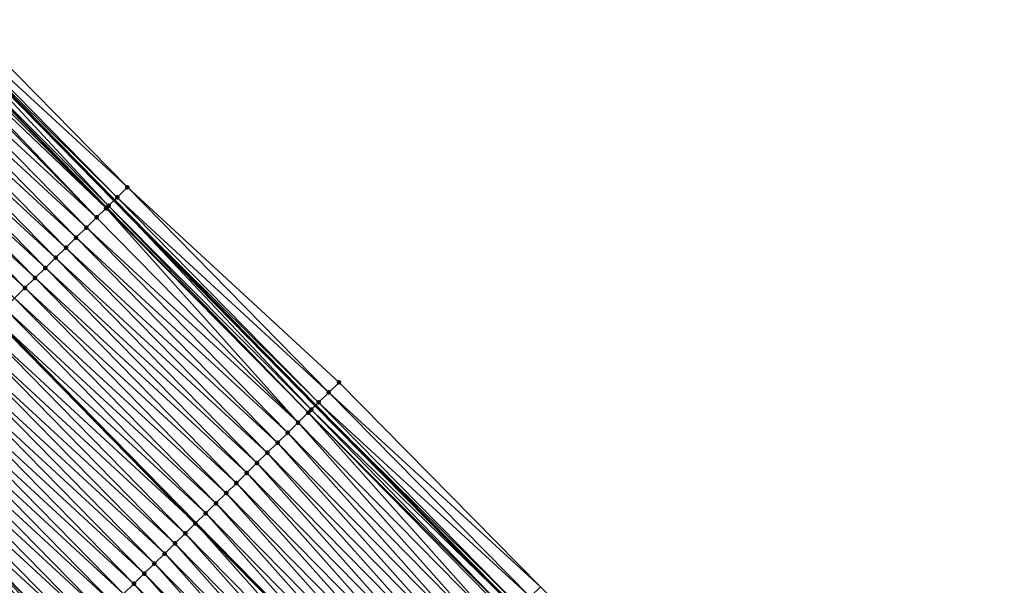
# Model space of a CAD drawing. Header units: feet. Extents: x 2007189 to 2022806, y 818621 to 837694.
# Tile 5 of 256: x 2015014 to 2015083, y 820634 to 820674. Entities that reach past the tile are written whole.
import ezdxf

# ---------------------------------------------------------------- set-up
doc = ezdxf.new("R2010")
doc.units = ezdxf.units.FT
doc.header["$MEASUREMENT"] = 0
for name, color, linetype, lineweight in [('EP_Travel Lane', 172, 'Continuous', 53), ('Road Shots', 141, 'Continuous', 100), ('Road X-Section', 40, 'Continuous', 13), ('STRIPING', 60, 'Continuous', 53)]:
    doc.layers.add(name, color=color, linetype=linetype, lineweight=lineweight)
doc.layers.add('I-77-MM17-21_SB-Surface-Border', color=7, linetype='Continuous')
doc.layers.add('I-77-MM17-21_SB-Surface-TIN', color=7, linetype='Continuous')

msp = doc.modelspace()

# ---------------------------------------------------------------- linework, layer by layer
at = {"layer": 'EP_Travel Lane'}
msp.add_polyline3d([(2014842.275860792, 820849.5650351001, 260.7117928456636), (2014855.724730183, 820834.763242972, 260.5247903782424), (2014869.041121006, 820820.2073636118, 260.323217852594), (2014882.745857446, 820805.6423212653, 260.1184965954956), (2014896.450320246, 820791.0775697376, 259.8783652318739), (2014910.17139129, 820776.4988467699, 259.6398181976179), (2014923.878909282, 820761.9361487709, 259.4603822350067), (2014937.550167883, 820747.4455286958, 259.2970264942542), (2014951.345571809, 820732.9657819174, 259.1412345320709), (2014965.140929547, 820718.4860836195, 258.9779325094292), (2014978.941113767, 820704.161513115, 258.7882111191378), (2014992.852558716, 820689.7938607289, 258.5822450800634), (2015006.715245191, 820675.5115036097, 258.381627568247), (2015020.723628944, 820661.2379424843, 258.2054450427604), (2015034.731847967, 820646.9645492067, 258.0052883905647), (2015048.739892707, 820632.726116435, 257.7976918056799), (2015062.773445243, 820618.478201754, 257.5595994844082), (2015076.762489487, 820604.3064788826, 257.3474256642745), (2015090.885250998, 820590.1470115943, 257.1048472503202), (2015105.008315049, 820575.9872409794, 256.9049549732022), (2015119.12212385, 820562.4036568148, 256.7798236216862)], dxfattribs=at)
at = {"layer": 'I-77-MM17-21_SB-Surface-Border', "color": 3, "linetype": 'Continuous', "lineweight": -3}
msp.add_polyline3d([(2015007.633857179, 820676.4141033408, 258.3049938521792), (2015021.642154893, 820662.140629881, 258.1162974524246), (2015036.363616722, 820648.5681539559, 257.8488560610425), (2015050.368998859, 820634.3330717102, 257.644293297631), (2015064.402348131, 820620.0853633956, 257.379766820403), (2015077.922093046, 820605.4654772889, 257.1767625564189), (2015092.505064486, 820591.7657223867, 256.8846045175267), (2015106.628706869, 820577.6051405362, 256.7826097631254), (2015119.318031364, 820562.6111715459, 256.7732650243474)], dxfattribs=at)
at = {"layer": 'I-77-MM17-21_SB-Surface-TIN', "color": 128, "linetype": 'Continuous', "lineweight": -3}
for points in [[(2015021.642154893, 820662.140629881, 258.1162974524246), (2015007.633857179, 820676.4141033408, 258.3049938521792), (2015006.920583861, 820675.7132170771, 258.3678393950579)], [(2015020.928951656, 820661.4396722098, 258.1893360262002), (2015006.920583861, 820675.7132170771, 258.3678393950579), (2015006.715245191, 820675.5115036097, 258.381627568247)], [(2015020.928951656, 820661.4396722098, 258.1893360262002), (2015021.642154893, 820662.140629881, 258.1162974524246), (2015006.920583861, 820675.7132170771, 258.3678393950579)], [(2015020.336930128, 820660.8580105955, 258.2357842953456), (2015006.715245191, 820675.5115036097, 258.381627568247), (2015006.207207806, 820675.0124354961, 258.4157414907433)], [(2015020.336930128, 820660.8580105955, 258.2357842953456), (2015020.723628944, 820661.2379424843, 258.2054450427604), (2015006.715245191, 820675.5115036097, 258.381627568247)], [(2015020.928951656, 820661.4396722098, 258.1893360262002), (2015006.715245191, 820675.5115036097, 258.381627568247), (2015020.723628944, 820661.2379424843, 258.2054450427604)], [(2015019.501926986, 820660.0383867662, 258.2454953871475), (2015005.683084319, 820674.4978104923, 258.4331052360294), (2015005.49364662, 820674.3118425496, 258.4367160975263)], [(2015020.159686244, 820660.6840056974, 258.2397027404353), (2015006.004872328, 820674.8137385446, 258.4245038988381), (2015005.683084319, 820674.4978104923, 258.4331052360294)], [(2015019.501926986, 820660.0383867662, 258.2454953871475), (2015020.159686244, 820660.6840056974, 258.2397027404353), (2015005.683084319, 820674.4978104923, 258.4331052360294)], [(2015020.159686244, 820660.6840056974, 258.2397027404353), (2015006.207207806, 820675.0124354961, 258.4157414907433), (2015006.004872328, 820674.8137385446, 258.4245038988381)], [(2015020.159686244, 820660.6840056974, 258.2397027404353), (2015020.21558834, 820660.7388776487, 258.2390907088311), (2015006.207207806, 820675.0124354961, 258.4157414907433)], [(2015020.21558834, 820660.7388776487, 258.2390907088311), (2015020.336930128, 820660.8580105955, 258.2357842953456), (2015006.207207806, 820675.0124354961, 258.4157414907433)], [(2015019.501926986, 820660.0383867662, 258.2454953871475), (2015005.49364662, 820674.3118425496, 258.4367160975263), (2015004.780083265, 820673.6112518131, 258.4573752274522)], [(2015018.788373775, 820659.337785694, 258.2676295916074), (2015004.780083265, 820673.6112518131, 258.4573752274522), (2015004.06656433, 820672.9106158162, 258.4844952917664)], [(2015018.788373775, 820659.337785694, 258.2676295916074), (2015019.501926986, 820660.0383867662, 258.2454953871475), (2015004.780083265, 820673.6112518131, 258.4573752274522)], [(2015018.074837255, 820658.637167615, 258.2921915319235), (2015004.06656433, 820672.9106158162, 258.4844952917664), (2015003.353068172, 820672.2099566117, 258.514928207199)], [(2015018.074837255, 820658.637167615, 258.2921915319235), (2015018.788373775, 820659.337785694, 258.2676295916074), (2015004.06656433, 820672.9106158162, 258.4844952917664)], [(2015017.361378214, 820657.9364705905, 258.3280229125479), (2015003.353068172, 820672.2099566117, 258.514928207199), (2015002.639577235, 820671.5092920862, 258.5461206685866)], [(2015017.361378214, 820657.9364705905, 258.3280229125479), (2015018.074837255, 820658.637167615, 258.2921915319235), (2015003.353068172, 820672.2099566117, 258.514928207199)], [(2015016.647876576, 820657.2358169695, 258.3576584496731), (2015002.639577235, 820671.5092920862, 258.5461206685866), (2015001.926046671, 820670.8086679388, 258.5715492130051)], [(2015016.647876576, 820657.2358169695, 258.3576584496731), (2015017.361378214, 820657.9364705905, 258.3280229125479), (2015002.639577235, 820671.5092920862, 258.5461206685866)], [(2015015.934332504, 820656.5352065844, 258.3811220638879), (2015001.926046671, 820670.8086679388, 258.5715492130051), (2015001.212515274, 820670.1080446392, 258.5968567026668)], [(2015015.934332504, 820656.5352065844, 258.3811220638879), (2015016.647876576, 820657.2358169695, 258.3576584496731), (2015001.926046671, 820670.8086679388, 258.5715492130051)], [(2015015.220802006, 820655.8345823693, 258.406559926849), (2015001.212515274, 820670.1080446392, 258.5968567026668), (2015000.498988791, 820669.4074163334, 258.6228788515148)], [(2015015.220802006, 820655.8345823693, 258.406559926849), (2015015.934332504, 820656.5352065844, 258.3811220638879), (2015001.212515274, 820670.1080446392, 258.5968567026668)], [(2015014.507288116, 820655.1339412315, 258.4344134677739), (2015000.498988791, 820669.4074163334, 258.6228788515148), (2014999.78548125, 820668.7067687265, 258.6516562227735)], [(2015014.507288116, 820655.1339412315, 258.4344134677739), (2015015.220802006, 820655.8345823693, 258.406559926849), (2015000.498988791, 820669.4074163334, 258.6228788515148)], [(2015013.79377487, 820654.4332994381, 258.4623606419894), (2015014.507288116, 820655.1339412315, 258.4344134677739), (2014999.78548125, 820668.7067687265, 258.6516562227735)], [(2015035.650364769, 820647.8672459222, 257.9148095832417), (2015021.642154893, 820662.140629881, 258.1162974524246), (2015020.928951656, 820661.4396722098, 258.1893360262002)], [(2015035.650364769, 820647.8672459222, 257.9148095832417), (2015036.363616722, 820648.5681539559, 257.8488560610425), (2015021.642154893, 820662.140629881, 258.1162974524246)], [(2015034.937165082, 820647.1662846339, 257.9883651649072), (2015020.928951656, 820661.4396722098, 258.1893360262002), (2015020.723628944, 820661.2379424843, 258.2054450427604)], [(2015034.937165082, 820647.1662846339, 257.9883651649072), (2015035.650364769, 820647.8672459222, 257.9148095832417), (2015020.928951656, 820661.4396722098, 258.1893360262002)], [(2015033.510162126, 820645.764977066, 258.0476841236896), (2015020.159686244, 820660.6840056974, 258.2397027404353), (2015019.501926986, 820660.0383867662, 258.2454953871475)], [(2015034.223795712, 820646.4654962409, 258.0372400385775), (2015020.21558834, 820660.7388776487, 258.2390907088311), (2015020.159686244, 820660.6840056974, 258.2397027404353)], [(2015033.510162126, 820645.764977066, 258.0476841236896), (2015034.223795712, 820646.4654962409, 258.0372400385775), (2015020.159686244, 820660.6840056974, 258.2397027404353)], [(2015034.223795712, 820646.4654962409, 258.0372400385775), (2015020.336930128, 820660.8580105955, 258.2357842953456), (2015020.21558834, 820660.7388776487, 258.2390907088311)], [(2015034.432438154, 820646.6703624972, 258.0299671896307), (2015020.723628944, 820661.2379424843, 258.2054450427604), (2015020.336930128, 820660.8580105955, 258.2357842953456)], [(2015034.223795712, 820646.4654962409, 258.0372400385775), (2015034.432438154, 820646.6703624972, 258.0299671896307), (2015020.336930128, 820660.8580105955, 258.2357842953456)], [(2015034.937165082, 820647.1662846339, 257.9883651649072), (2015020.723628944, 820661.2379424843, 258.2054450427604), (2015034.731847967, 820646.9645492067, 258.0052883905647)], [(2015034.432438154, 820646.6703624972, 258.0299671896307), (2015034.731847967, 820646.9645492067, 258.0052883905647), (2015020.723628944, 820661.2379424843, 258.2054450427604)], [(2015033.510162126, 820645.764977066, 258.0476841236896), (2015019.501926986, 820660.0383867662, 258.2454953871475), (2015018.788373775, 820659.337785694, 258.2676295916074)], [(2015032.796600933, 820645.0643841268, 258.0686580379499), (2015018.788373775, 820659.337785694, 258.2676295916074), (2015018.074837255, 820658.637167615, 258.2921915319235)], [(2015032.796600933, 820645.0643841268, 258.0686580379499), (2015033.510162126, 820645.764977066, 258.0476841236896), (2015018.788373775, 820659.337785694, 258.2676295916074)], [(2015032.083054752, 820644.3637758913, 258.0918154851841), (2015018.074837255, 820658.637167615, 258.2921915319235), (2015017.361378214, 820657.9364705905, 258.3280229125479)], [(2015032.083054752, 820644.3637758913, 258.0918154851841), (2015032.796600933, 820645.0643841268, 258.0686580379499), (2015018.074837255, 820658.637167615, 258.2921915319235)], [(2015031.369559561, 820643.6631157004, 258.122389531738), (2015017.361378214, 820657.9364705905, 258.3280229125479), (2015016.647876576, 820657.2358169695, 258.3576584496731)], [(2015031.369559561, 820643.6631157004, 258.122389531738), (2015032.083054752, 820644.3637758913, 258.0918154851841), (2015017.361378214, 820657.9364705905, 258.3280229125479)], [(2015030.656038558, 820642.9624818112, 258.1492090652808), (2015016.647876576, 820657.2358169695, 258.3576584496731), (2015015.934332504, 820656.5352065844, 258.3811220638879)], [(2015030.656038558, 820642.9624818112, 258.1492090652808), (2015031.369559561, 820643.6631157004, 258.122389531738), (2015016.647876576, 820657.2358169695, 258.3576584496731)], [(2015029.942506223, 820642.2618594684, 258.174380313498), (2015015.934332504, 820656.5352065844, 258.3811220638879), (2015015.220802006, 820655.8345823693, 258.406559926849)], [(2015029.942506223, 820642.2618594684, 258.174380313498), (2015030.656038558, 820642.9624818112, 258.1492090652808), (2015015.934332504, 820656.5352065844, 258.3811220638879)], [(2015029.228957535, 820641.5612537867, 258.1971732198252), (2015015.220802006, 820655.8345823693, 258.406559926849), (2015014.507288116, 820655.1339412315, 258.4344134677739)], [(2015029.228957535, 820641.5612537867, 258.1971732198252), (2015029.942506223, 820642.2618594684, 258.174380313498), (2015015.220802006, 820655.8345823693, 258.406559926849)], [(2015028.515472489, 820640.8605832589, 258.2292228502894), (2015014.507288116, 820655.1339412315, 258.4344134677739), (2015013.79377487, 820654.4332994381, 258.4623606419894)], [(2015028.515472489, 820640.8605832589, 258.2292228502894), (2015029.228957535, 820641.5612537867, 258.1971732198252), (2015014.507288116, 820655.1339412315, 258.4344134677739)], [(2015027.80195514, 820640.1599456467, 258.2565738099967), (2015013.79377487, 820654.4332994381, 258.4623606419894), (2015013.080262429, 820653.7326568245, 258.4904248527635)], [(2015027.80195514, 820640.1599456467, 258.2565738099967), (2015028.515472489, 820640.8605832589, 258.2292228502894), (2015013.79377487, 820654.4332994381, 258.4623606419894)], [(2015027.088451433, 820639.4592941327, 258.2859092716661), (2015013.080262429, 820653.7326568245, 258.4904248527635), (2015012.366704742, 820653.0320603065, 258.511908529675)], [(2015027.088451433, 820639.4592941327, 258.2859092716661), (2015027.80195514, 820640.1599456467, 258.2565738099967), (2015013.080262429, 820653.7326568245, 258.4904248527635)], [(2015011.653176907, 820652.3314333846, 258.5377332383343), (2015026.374899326, 820638.7586919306, 258.3082050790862), (2015012.366704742, 820653.0320603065, 258.511908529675)], [(2015027.088451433, 820639.4592941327, 258.2859092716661), (2015012.366704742, 820653.0320603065, 258.511908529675), (2015026.374899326, 820638.7586919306, 258.3082050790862)], [(2015025.661384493, 820638.0580517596, 258.3359216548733), (2015011.653176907, 820652.3314333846, 258.5377332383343), (2015010.939688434, 820651.6307663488, 258.5692837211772)], [(2015025.661384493, 820638.0580517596, 258.3359216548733), (2015026.374899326, 820638.7586919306, 258.3082050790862), (2015011.653176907, 820652.3314333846, 258.5377332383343)], [(2015024.947875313, 820637.3574058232, 258.364460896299), (2015010.939688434, 820651.6307663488, 258.5692837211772), (2015010.226178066, 820650.9301216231, 258.5976494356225)], [(2015024.947875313, 820637.3574058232, 258.364460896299), (2015025.661384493, 820638.0580517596, 258.3359216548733), (2015010.939688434, 820651.6307663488, 258.5692837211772)], [(2015024.234357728, 820636.6567684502, 258.3917777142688), (2015010.226178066, 820650.9301216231, 258.5976494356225), (2015009.512632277, 820650.2295129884, 258.6208632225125)], [(2015024.234357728, 820636.6567684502, 258.3917777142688), (2015024.947875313, 820637.3574058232, 258.364460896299), (2015010.226178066, 820650.9301216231, 258.5976494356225)], [(2015023.520835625, 820635.9561356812, 258.4184373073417), (2015009.512632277, 820650.2295129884, 258.6208632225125), (2015008.799145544, 820649.5288441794, 258.65266682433)], [(2015023.520835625, 820635.9561356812, 258.4184373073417), (2015024.234357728, 820636.6567684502, 258.3917777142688), (2015009.512632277, 820650.2295129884, 258.6208632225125)], [(2015022.807313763, 820635.2555026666, 258.4451319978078), (2015008.799145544, 820649.5288441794, 258.65266682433), (2015008.085645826, 820648.8281886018, 258.6825816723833)], [(2015022.807313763, 820635.2555026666, 258.4451319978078), (2015023.520835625, 820635.9561356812, 258.4184373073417), (2015008.799145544, 820649.5288441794, 258.65266682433)], [(2015022.093824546, 820634.5548363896, 258.4765748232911), (2015008.085645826, 820648.8281886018, 258.6825816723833), (2015007.3721193, 820648.1275603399, 258.7085972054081)], [(2015022.093824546, 820634.5548363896, 258.4765748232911), (2015022.807313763, 820635.2555026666, 258.4451319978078), (2015008.085645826, 820648.8281886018, 258.6825816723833)], [(2015050.368998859, 820634.3330717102, 257.644293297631), (2015036.363616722, 820648.5681539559, 257.8488560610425), (2015035.650364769, 820647.8672459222, 257.9148095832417)], [(2015021.380295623, 820633.8542105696, 258.5022424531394), (2015007.3721193, 820648.1275603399, 258.7085972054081), (2015006.658603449, 820647.426921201, 258.7361654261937)], [(2015021.380295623, 820633.8542105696, 258.5022424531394), (2015022.093824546, 820634.5548363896, 258.4765748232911), (2015007.3721193, 820648.1275603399, 258.7085972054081)], [(2015049.657123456, 820633.6307654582, 257.7184883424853), (2015035.650364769, 820647.8672459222, 257.9148095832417), (2015034.937165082, 820647.1662846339, 257.9883651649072)], [(2015049.657123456, 820633.6307654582, 257.7184883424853), (2015050.368998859, 820634.3330717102, 257.644293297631), (2015035.650364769, 820647.8672459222, 257.9148095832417)], [(2015020.666769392, 820633.1535820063, 258.5283016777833), (2015006.658603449, 820647.426921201, 258.7361654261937), (2015005.945076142, 820646.7262937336, 258.7620675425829)], [(2015020.666769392, 820633.1535820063, 258.5283016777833), (2015021.380295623, 820633.8542105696, 258.5022424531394), (2015006.658603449, 820647.426921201, 258.7361654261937)], [(2015034.432438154, 820646.6703624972, 258.0299671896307), (2015048.739892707, 820632.726116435, 257.7976918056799), (2015034.731847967, 820646.9645492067, 258.0052883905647)], [(2015048.945176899, 820632.9285314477, 257.7834295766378), (2015034.937165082, 820647.1662846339, 257.9883651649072), (2015034.731847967, 820646.9645492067, 258.0052883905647)], [(2015048.945176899, 820632.9285314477, 257.7834295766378), (2015034.731847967, 820646.9645492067, 258.0052883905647), (2015048.739892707, 820632.726116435, 257.7976918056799)], [(2015048.945176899, 820632.9285314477, 257.7834295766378), (2015049.657123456, 820633.6307654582, 257.7184883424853), (2015034.937165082, 820647.1662846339, 257.9883651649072)], [(2015019.953241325, 820632.4529553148, 258.5540937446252), (2015005.945076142, 820646.7262937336, 258.7620675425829), (2015005.231543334, 820646.0256718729, 258.787169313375)], [(2015019.953241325, 820632.4529553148, 258.5540937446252), (2015020.666769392, 820633.1535820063, 258.5283016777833), (2015005.945076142, 820646.7262937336, 258.7620675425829)], [(2015047.520675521, 820631.5246809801, 257.8342060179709), (2015034.223795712, 820646.4654962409, 258.0372400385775), (2015033.510162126, 820645.764977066, 258.0476841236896)], [(2015048.343346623, 820632.335112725, 257.8252420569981), (2015034.432438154, 820646.6703624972, 258.0299671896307), (2015034.223795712, 820646.4654962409, 258.0372400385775)], [(2015047.520675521, 820631.5246809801, 257.8342060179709), (2015048.233084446, 820632.2264455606, 257.8293968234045), (2015034.223795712, 820646.4654962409, 258.0372400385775)], [(2015048.233084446, 820632.2264455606, 257.8293968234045), (2015048.343346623, 820632.335112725, 257.8252420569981), (2015034.223795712, 820646.4654962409, 258.0372400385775)], [(2015048.343346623, 820632.335112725, 257.8252420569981), (2015048.739892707, 820632.726116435, 257.7976918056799), (2015034.432438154, 820646.6703624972, 258.0299671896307)], [(2015019.239720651, 820631.752321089, 258.5809612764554), (2015005.231543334, 820646.0256718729, 258.787169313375), (2015004.518004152, 820645.3250565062, 258.8113440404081)], [(2015019.239720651, 820631.752321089, 258.5809612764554), (2015019.953241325, 820632.4529553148, 258.5540937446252), (2015005.231543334, 820646.0256718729, 258.787169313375)], [(2015046.80834599, 820630.8228357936, 257.8493405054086), (2015033.510162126, 820645.764977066, 258.0476841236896), (2015032.796600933, 820645.0643841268, 258.0686580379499)], [(2015046.80834599, 820630.8228357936, 257.8493405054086), (2015047.520675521, 820631.5246809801, 257.8342060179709), (2015033.510162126, 820645.764977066, 258.0476841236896)], [(2015018.52617954, 820631.0517076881, 258.60485610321), (2015004.518004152, 820645.3250565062, 258.8113440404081), (2015003.804452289, 820644.6244540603, 258.8336743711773)], [(2015018.52617954, 820631.0517076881, 258.60485610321), (2015019.239720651, 820631.752321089, 258.5809612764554), (2015004.518004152, 820645.3250565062, 258.8113440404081)], [(2015046.096114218, 820630.1208913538, 257.877188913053), (2015032.796600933, 820645.0643841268, 258.0686580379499), (2015032.083054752, 820644.3637758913, 258.0918154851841)], [(2015046.096114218, 820630.1208913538, 257.877188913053), (2015046.80834599, 820630.8228357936, 257.8493405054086), (2015032.796600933, 820645.0643841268, 258.0686580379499)], [(2015017.455231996, 820630.0001129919, 258.6443726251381), (2015003.68820986, 820644.5103264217, 258.8369309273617), (2015003.090884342, 820643.9238680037, 258.8536651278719)], [(2015017.812623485, 820630.351109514, 258.6265772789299), (2015003.804452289, 820644.6244540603, 258.8336743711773), (2015003.68820986, 820644.5103264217, 258.8369309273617)], [(2015017.455231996, 820630.0001129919, 258.6443726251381), (2015017.696398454, 820630.2369641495, 258.6323643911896), (2015003.68820986, 820644.5103264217, 258.8369309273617)], [(2015017.812623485, 820630.351109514, 258.6265772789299), (2015003.68820986, 820644.5103264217, 258.8369309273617), (2015017.696398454, 820630.2369641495, 258.6323643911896)], [(2015017.812623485, 820630.351109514, 258.6265772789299), (2015018.52617954, 820631.0517076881, 258.60485610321), (2015003.804452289, 820644.6244540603, 258.8336743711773)], [(2015045.383900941, 820629.4189281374, 257.9074425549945), (2015032.083054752, 820644.3637758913, 258.0918154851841), (2015031.369559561, 820643.6631157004, 258.122389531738)], [(2015045.383900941, 820629.4189281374, 257.9074425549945), (2015046.096114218, 820630.1208913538, 257.877188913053), (2015032.083054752, 820644.3637758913, 258.0918154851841)], [(2015017.099236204, 820629.6503393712, 258.6728469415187), (2015003.090884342, 820643.9238680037, 258.8536651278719), (2015002.377342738, 820643.2232551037, 258.8774877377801)], [(2015017.099236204, 820629.6503393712, 258.6728469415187), (2015017.455231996, 820630.0001129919, 258.6443726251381), (2015003.090884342, 820643.9238680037, 258.8536651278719)], [(2015044.671675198, 820628.7169775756, 257.936075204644), (2015031.369559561, 820643.6631157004, 258.122389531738), (2015030.656038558, 820642.9624818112, 258.1492090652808)], [(2015044.671675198, 820628.7169775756, 257.936075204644), (2015045.383900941, 820629.4189281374, 257.9074425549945), (2015031.369559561, 820643.6631157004, 258.122389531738)], [(2015016.385907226, 820628.9495098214, 258.7275969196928), (2015002.377342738, 820643.2232551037, 258.8774877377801), (2015001.663854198, 820642.5225881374, 258.9090282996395)], [(2015016.385907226, 820628.9495098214, 258.7275969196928), (2015017.099236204, 820629.6503393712, 258.6728469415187), (2015002.377342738, 820643.2232551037, 258.8774877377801)], [(2015043.959476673, 820628.0149993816, 257.9682473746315), (2015030.656038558, 820642.9624818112, 258.1492090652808), (2015029.942506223, 820642.2618594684, 258.174380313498)], [(2015043.959476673, 820628.0149993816, 257.9682473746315), (2015044.671675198, 820628.7169775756, 257.936075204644), (2015030.656038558, 820642.9624818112, 258.1492090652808)], [(2015015.672458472, 820628.2488023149, 258.7649252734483), (2015001.663854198, 820642.5225881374, 258.9090282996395), (2015000.950310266, 820641.8219776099, 258.9325122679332)], [(2015015.672458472, 820628.2488023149, 258.7649252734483), (2015016.385907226, 820628.9495098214, 258.7275969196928), (2015001.663854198, 820642.5225881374, 258.9090282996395)], [(2015043.247260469, 820627.3130391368, 257.9981203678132), (2015029.942506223, 820642.2618594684, 258.174380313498), (2015029.228957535, 820641.5612537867, 258.1971732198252)], [(2015043.247260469, 820627.3130391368, 257.9981203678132), (2015043.959476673, 820628.0149993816, 257.9682473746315), (2015029.942506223, 820642.2618594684, 258.174380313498)], [(2015014.959005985, 820627.548098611, 258.8017107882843), (2015000.950310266, 820641.8219776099, 258.9325122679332), (2015000.838610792, 820641.7123297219, 258.9342276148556)], [(2015014.500761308, 820627.0980882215, 258.8220039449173), (2015014.959005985, 820627.548098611, 258.8017107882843), (2015000.838610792, 820641.7123297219, 258.9342276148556)], [(2015014.959005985, 820627.548098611, 258.8017107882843), (2015015.672458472, 820628.2488023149, 258.7649252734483), (2015000.950310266, 820641.8219776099, 258.9325122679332)], [(2015042.535047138, 820626.6110759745, 258.0283670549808), (2015029.228957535, 820641.5612537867, 258.1971732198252), (2015028.515472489, 820640.8605832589, 258.2292228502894)], [(2015042.535047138, 820626.6110759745, 258.0283670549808), (2015043.247260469, 820627.3130391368, 257.9981203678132), (2015029.228957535, 820641.5612537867, 258.1971732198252)], [(2015041.822838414, 820625.909108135, 258.0592128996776), (2015028.515472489, 820640.8605832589, 258.2292228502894), (2015027.80195514, 820640.1599456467, 258.2565738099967)], [(2015041.822838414, 820625.909108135, 258.0592128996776), (2015042.535047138, 820626.6110759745, 258.0283670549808), (2015028.515472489, 820640.8605832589, 258.2292228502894)], [(2015041.110628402, 820625.2071416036, 258.0898911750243), (2015027.80195514, 820640.1599456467, 258.2565738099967), (2015027.088451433, 820639.4592941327, 258.2859092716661)], [(2015041.110628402, 820625.2071416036, 258.0898911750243), (2015041.822838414, 820625.909108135, 258.0592128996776), (2015027.80195514, 820640.1599456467, 258.2565738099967)], [(2015027.088451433, 820639.4592941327, 258.2859092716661), (2015026.374899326, 820638.7586919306, 258.3082050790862), (2015040.398396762, 820624.5051970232, 258.1177571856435)], [(2015041.110628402, 820625.2071416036, 258.0898911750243), (2015027.088451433, 820639.4592941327, 258.2859092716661), (2015040.398396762, 820624.5051970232, 258.1177571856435)], [(2015039.686160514, 820623.8032571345, 258.1450230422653), (2015026.374899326, 820638.7586919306, 258.3082050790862), (2015025.661384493, 820638.0580517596, 258.3359216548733)], [(2015039.686160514, 820623.8032571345, 258.1450230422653), (2015040.398396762, 820624.5051970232, 258.1177571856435), (2015026.374899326, 820638.7586919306, 258.3082050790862)], [(2015038.973919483, 820623.1013220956, 258.1716672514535), (2015025.661384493, 820638.0580517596, 258.3359216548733), (2015024.947875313, 820637.3574058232, 258.364460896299)], [(2015038.973919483, 820623.1013220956, 258.1716672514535), (2015039.686160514, 820623.8032571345, 258.1450230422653), (2015025.661384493, 820638.0580517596, 258.3359216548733)], [(2015038.26167899, 820622.3993865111, 258.1983813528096), (2015024.947875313, 820637.3574058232, 258.364460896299), (2015024.234357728, 820636.6567684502, 258.3917777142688)], [(2015038.26167899, 820622.3993865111, 258.1983813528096), (2015038.973919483, 820623.1013220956, 258.1716672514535), (2015024.947875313, 820637.3574058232, 258.364460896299)], [(2015037.54941085, 820621.6974789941, 258.2215001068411), (2015024.234357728, 820636.6567684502, 258.3917777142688), (2015023.520835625, 820635.9561356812, 258.4184373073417)], [(2015037.54941085, 820621.6974789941, 258.2215001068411), (2015038.26167899, 820622.3993865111, 258.1983813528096), (2015024.234357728, 820636.6567684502, 258.3917777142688)], [(2015036.837153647, 820620.995560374, 258.2460411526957), (2015023.520835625, 820635.9561356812, 258.4184373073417), (2015022.807313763, 820635.2555026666, 258.4451319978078)], [(2015036.837153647, 820620.995560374, 258.2460411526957), (2015037.54941085, 820621.6974789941, 258.2215001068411), (2015023.520835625, 820635.9561356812, 258.4184373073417)], [(2015036.124897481, 820620.2936407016, 258.2707169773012), (2015022.807313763, 820635.2555026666, 258.4451319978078), (2015022.093824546, 820634.5548363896, 258.4765748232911)], [(2015036.124897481, 820620.2936407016, 258.2707169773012), (2015036.837153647, 820620.995560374, 258.2460411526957), (2015022.807313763, 820635.2555026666, 258.4451319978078)], [(2015035.412624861, 820619.5917377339, 258.2932529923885), (2015022.093824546, 820634.5548363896, 258.4765748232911), (2015021.380295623, 820633.8542105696, 258.5022424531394)], [(2015035.412624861, 820619.5917377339, 258.2932529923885), (2015036.124897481, 820620.2936407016, 258.2707169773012), (2015022.093824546, 820634.5548363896, 258.4765748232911)]]:
    msp.add_3dface(points, dxfattribs=at)
at = {"layer": 'Road Shots', "lineweight": 100}
for p in [(2015021.642154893, 820662.140629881, 258.1162974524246), (2015020.928951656, 820661.4396722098, 258.1893360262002), (2015020.159686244, 820660.6840056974, 258.2397027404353), (2015020.21558834, 820660.7388776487, 258.2390907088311), (2015020.336930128, 820660.8580105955, 258.2357842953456), (2015019.501926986, 820660.0383867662, 258.2454953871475), (2015018.788373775, 820659.337785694, 258.2676295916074), (2015018.074837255, 820658.637167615, 258.2921915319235), (2015017.361378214, 820657.9364705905, 258.3280229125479), (2015016.647876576, 820657.2358169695, 258.3576584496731), (2015015.934332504, 820656.5352065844, 258.3811220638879), (2015015.220802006, 820655.8345823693, 258.406559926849), (2015014.507288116, 820655.1339412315, 258.4344134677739), (2015036.363616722, 820648.5681539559, 257.8488560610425), (2015035.650364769, 820647.8672459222, 257.9148095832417), (2015034.937165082, 820647.1662846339, 257.9883651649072), (2015034.223795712, 820646.4654962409, 258.0372400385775), (2015034.432438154, 820646.6703624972, 258.0299671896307), (2015033.510162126, 820645.764977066, 258.0476841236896), (2015032.796600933, 820645.0643841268, 258.0686580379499), (2015032.083054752, 820644.3637758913, 258.0918154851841), (2015031.369559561, 820643.6631157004, 258.122389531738), (2015030.656038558, 820642.9624818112, 258.1492090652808), (2015029.942506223, 820642.2618594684, 258.174380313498), (2015029.228957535, 820641.5612537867, 258.1971732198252), (2015028.515472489, 820640.8605832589, 258.2292228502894), (2015027.80195514, 820640.1599456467, 258.2565738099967), (2015027.088451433, 820639.4592941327, 258.2859092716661), (2015026.374899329, 820638.7586919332, 258.3082050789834), (2015025.661384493, 820638.0580517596, 258.3359216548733), (2015024.947875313, 820637.3574058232, 258.364460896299), (2015024.234357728, 820636.6567684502, 258.3917777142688), (2015023.520835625, 820635.9561356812, 258.4184373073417), (2015022.807313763, 820635.2555026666, 258.4451319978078), (2015022.093824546, 820634.5548363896, 258.4765748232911)]:
    msp.add_point(p, dxfattribs=at)
at = {"layer": 'Road X-Section', "extrusion": (-0.7004122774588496, 0.7136710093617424, 0.009814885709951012), "elevation": -825660.585880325, "flags": 128}
msp.add_lwpolyline([(-2012961.326797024, 8362.283370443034), (-2012960.326797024, 8362.356412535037), (-2012959.49684551, 8362.402863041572), (-2012959.326797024, 8362.406169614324), (-2012959.248464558, 8362.40678167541), (-2012958.326797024, 8362.41257460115), (-2012957.326797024, 8362.434709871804), (-2012956.326797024, 8362.459272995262), (-2012955.326797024, 8362.495106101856), (-2012954.326797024, 8362.524743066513), (-2012953.326797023, 8362.548207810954), (-2012952.326797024, 8362.573646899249), (-2012951.326797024, 8362.601501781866), (-2012950.326797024, 8362.629450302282), (-2012949.326797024, 8362.657515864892), (-2012948.326797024, 8362.679000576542), (-2012947.326797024, 8362.704826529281), (-2012946.326797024, 8362.736378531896), (-2012945.326797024, 8362.764745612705), (-2012944.326797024, 8362.787960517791), (-2012943.326797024, 8362.81976565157), (-2012942.326797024, 8362.849681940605), (-2012941.326797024, 8362.87569872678), (-2012940.326797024, 8362.903268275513), (-2012939.326797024, 8362.929171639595), (-2012938.326797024, 8362.954274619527), (-2012937.326797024, 8362.978450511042), (-2012936.326797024, 8363.000781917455), (-2012935.326797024, 8363.020773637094), (-2012934.326797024, 8363.044597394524), (-2012933.326797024, 8363.07613947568), (-2012932.326797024, 8363.099624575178), (-2012932.170274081, 8363.101340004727), (-2012932.170274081, 8363.101340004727)], dxfattribs=at)
at = {"layer": 'Road X-Section', "extrusion": (-0.7004122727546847, 0.7136710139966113, 0.009814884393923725), "elevation": -825680.5725981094, "flags": 128}
msp.add_lwpolyline([(-2012962.332250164, 8362.21100619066), (-2012961.332250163, 8362.276962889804), (-2012960.332250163, 8362.350522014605), (-2012959.624657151, 8362.39212604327), (-2012959.332250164, 8362.399399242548), (-2012958.332250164, 8362.40984383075), (-2012957.332250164, 8362.430818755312), (-2012956.332250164, 8362.453977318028), (-2012955.332250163, 8362.484552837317), (-2012954.332250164, 8362.51137366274), (-2012953.332250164, 8362.536546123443), (-2012952.332250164, 8362.55934012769), (-2012951.332250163, 8362.591391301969), (-2012950.332250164, 8362.61874357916), (-2012949.332250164, 8362.648080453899), (-2012948.332250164, 8362.670377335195), (-2012947.332250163, 8362.698095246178), (-2012946.332250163, 8362.726635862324), (-2012945.332250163, 8362.753953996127), (-2012944.332250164, 8362.780614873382), (-2012943.332250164, 8362.807310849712), (-2012942.332250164, 8362.838755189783), (-2012941.332250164, 8362.864424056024), (-2012940.332250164, 8362.890484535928), (-2012939.332250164, 8362.916277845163), (-2012938.332250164, 8362.943146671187), (-2012937.332250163, 8362.967042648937), (-2012936.332250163, 8362.988764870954), (-2012935.831323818, 8363.00656107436), (-2012935.332250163, 8363.035036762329), (-2012934.332250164, 8363.089789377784), (-2012933.332250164, 8363.127119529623), (-2012932.332250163, 8363.163906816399), (-2012931.689990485, 8363.184200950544)], dxfattribs=at)
at = {"layer": 'STRIPING'}
msp.add_polyline3d([(2014833.525356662, 820841.609431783, 261.0806672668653), (2014846.974191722, 820826.8076774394, 260.8884933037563), (2014860.452383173, 820812.0863912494, 260.6911868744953), (2014874.187344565, 820797.5500793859, 260.475390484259), (2014887.922179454, 820783.013901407, 260.2432627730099), (2014901.643525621, 820768.4609663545, 259.9968629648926), (2014915.356328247, 820753.9034174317, 259.8048816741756), (2014929.077431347, 820739.369140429, 259.6292096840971), (2014942.872731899, 820724.889502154, 259.4566095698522), (2014956.667925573, 820710.4099760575, 259.2666319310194), (2014970.53117651, 820696.0174631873, 259.0930891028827), (2014984.440119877, 820681.647160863, 258.9040672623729), (2014998.358401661, 820667.305539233, 258.699828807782), (2015012.366704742, 820653.0320603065, 258.511908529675), (2015026.374899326, 820638.7586919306, 258.3082050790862), (2015040.398396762, 820624.5051970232, 258.1177571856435), (2015054.43180145, 820610.257432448, 257.8604333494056), (2015068.488940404, 820596.0501114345, 257.6578047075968), (2015082.69158744, 820581.9699280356, 257.4429667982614), (2015096.894284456, 820567.8896950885, 257.2351409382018), (2015111.158614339, 820553.9678149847, 257.1048392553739)], dxfattribs=at)

doc.saveas('drawing.dxf')
